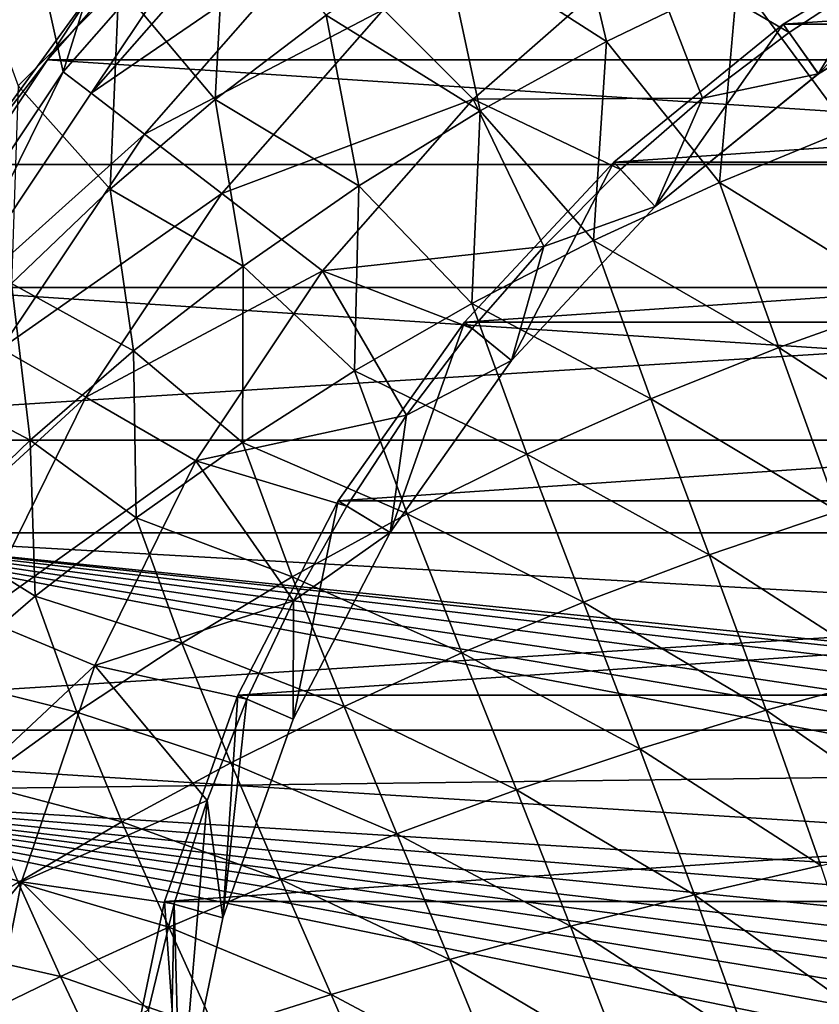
# Model space of a CAD drawing. Header units: metres. Extents: x -31 to 167, y -24 to 31.
# Tile 15 of 155: x -17 to -9, y 3 to 13. Entities that reach past the tile are written whole.
import ezdxf

# ---------------------------------------------------------------- set-up
doc = ezdxf.new("R2010")
doc.units = ezdxf.units.M
doc.layers.add('solid_12_381_042_XXX', color=7, linetype='CONTINUOUS')

msp = doc.modelspace()

# ---------------------------------------------------------------- linework, layer by layer
at = {"layer": 'solid_12_381_042_XXX'}
for points in [[(-16.263683, 12.47958, 115.540306), (-14.880692, 16.876463, 115.540306), (-16.811272, 14.95428, 115.540306)], [(-16.263683, 12.47958, 115.540306), (-14.49544, 14.495886, 115.540306), (-14.880692, 16.876463, 115.540306)], [(-17.753668, 10.249641, 115.540306), (-16.263683, 12.47958, 115.540306), (-16.811272, 14.95428, 115.540306)], [(16.417189, 12.596886, 128.090302), (-16.417189, 12.596886, 128.090302), (-14.632557, 14.631887, 128.090302)], [(-15.90541, 13.377783, 125.507118), (-14.632557, 14.631887, 128.090302), (-16.417189, 12.596886, 128.090302)], [(16.417189, 12.596886, 128.090302), (-14.632557, 14.631887, 128.090302), (14.632557, 14.631887, 128.090302)], [(-11.305687, 14.538199, 145.365875), (-12.50875, 13.817397, 145.347809), (-10.889315, 12.777854, 145.446838)], [(-11.305687, 14.538199, 145.365875), (-10.889315, 12.777854, 145.446838), (-9.594833, 13.405532, 145.471664)], [(-15.986343, 12.267002, 118.044807), (-14.49544, 14.495886, 115.540306), (-16.263683, 12.47958, 115.540306)], [(-15.986343, 12.267002, 118.044807), (-14.248412, 14.248693, 118.044807), (-14.49544, 14.495886, 115.540306)], [(-13.779222, 13.779469, 120.487595), (-14.248412, 14.248693, 118.044807), (-15.986343, 12.267002, 118.044807)], [(-14.64713, 14.279198, 145.244492), (-15.711534, 13.338354, 145.233337), (-14.760259, 12.20407, 145.311218)], [(-14.64713, 14.279198, 145.244492), (-14.760259, 12.20407, 145.311218), (-13.662107, 13.03838, 145.329559)], [(21.031328, 11.562112, -4), (-21.031292, 11.562178, -4), (-19.416151, 14.1072, -4)], [(21.031328, 11.562112, -4), (-19.416151, 14.1072, -4), (19.416176, 14.107165, -4)], [(-9.140726, 12.948683, 124.040306), (-7.292141, 14.072881, 124.040306), (-8.794412, 12.458765, 124.640305)], [(-9.140726, 12.948683, 124.040306), (9.140726, 12.948683, 124.040306), (7.292141, 14.072881, 124.040306)], [(-9.140726, 12.948683, 124.040306), (7.292141, 14.072881, 124.040306), (-7.292141, 14.072881, 124.040306)], [(-7.292141, 14.072881, 124.040306), (-7.015931, 13.540281, 124.640305), (-8.794412, 12.458765, 124.640305)], [(-8.262472, 13.972241, 145.495926), (-9.594833, 13.405532, 145.471664), (-8.491647, 11.910199, 145.562607)], [(-13.779222, 13.779469, 120.487595), (-15.986343, 12.267002, 118.044807), (-15.45992, 11.863034, 120.487595)], [(-13.779222, 13.779469, 120.487595), (-15.45992, 11.863034, 120.487595), (-13.095599, 13.095835, 122.826996)], [(-12.50875, 13.817397, 145.347809), (-13.662107, 13.03838, 145.329559), (-12.139644, 12.092047, 145.4216)], [(-12.50875, 13.817397, 145.347809), (-12.139644, 12.092047, 145.4216), (-10.889315, 12.777854, 145.446838)], [(-18.373322, 12.645093, 126.657921), (-17.625465, 13.661609, 126.309189), (-15.90541, 13.377783, 125.507118)], [(-13.095599, 13.095835, 122.826996), (-12.208499, 12.208739, 125.025543), (-10.510493, 13.697821, 125.025543)], [(-10.510493, 13.697821, 125.025543), (-12.208499, 12.208739, 125.025543), (-9.939916, 12.217206, 127.040306)], [(-10.510493, 13.697821, 125.025543), (-9.082372, 12.867461, 127.040306), (-8.183707, 13.456893, 127.040306)], [(-10.510493, 13.697821, 125.025543), (-9.939916, 12.217206, 127.040306), (-9.082372, 12.867461, 127.040306)], [(-7.015931, 13.540281, 124.640305), (-7.016087, 13.540159, 127.040306), (-8.794677, 12.458532, 127.040306)], [(-7.015931, 13.540281, 124.640305), (-8.794677, 12.458532, 127.040306), (-8.794412, 12.458765, 124.640305)], [(-8.794677, 12.458532, 127.040306), (-7.016087, 13.540159, 127.040306), (-8.183707, 13.456893, 127.040306)], [(-15.711534, 13.338354, 145.233337), (-17.143581, 13.53007, 145.163803), (-16.710384, 12.340788, 145.222229)], [(-8.794677, 12.458532, 127.040306), (-8.183707, 13.456893, 127.040306), (-9.082372, 12.867461, 127.040306)], [(-18.373322, 12.645093, 126.657921), (-15.90541, 13.377783, 125.507118), (-17.364519, 11.377108, 126.187508)], [(-17.364519, 11.377108, 126.187508), (-15.90541, 13.377783, 125.507118), (-16.417189, 12.596886, 128.090302)], [(-15.711534, 13.338354, 145.233337), (-16.710384, 12.340788, 145.222229), (-15.799205, 11.318553, 145.292908)], [(-15.711534, 13.338354, 145.233337), (-15.799205, 11.318553, 145.292908), (-14.760259, 12.20407, 145.311218)], [(-9.594833, 13.405532, 145.471664), (-10.889315, 12.777854, 145.446838), (-9.772887, 11.385324, 145.533325)], [(-9.594833, 13.405532, 145.471664), (-9.772887, 11.385324, 145.533325), (-8.491647, 11.910199, 145.562607)], [(-15.45992, 11.863034, 120.487595), (-14.692914, 11.27448, 122.826996), (-13.095599, 13.095835, 122.826996)], [(-13.095599, 13.095835, 122.826996), (-14.692914, 11.27448, 122.826996), (-12.208499, 12.208739, 125.025543)], [(-13.662107, 13.03838, 145.329559), (-14.760259, 12.20407, 145.311218), (-13.339546, 11.350952, 145.396103)], [(-13.662107, 13.03838, 145.329559), (-13.339546, 11.350952, 145.396103), (-12.139644, 12.092047, 145.4216)], [(-10.818725, 11.583505, 124.040306), (-9.140726, 12.948683, 124.040306), (-10.409074, 11.145119, 124.640305)], [(-10.818725, 11.583505, 124.040306), (10.818725, 11.583505, 124.040306), (9.140726, 12.948683, 124.040306)], [(-10.818725, 11.583505, 124.040306), (9.140726, 12.948683, 124.040306), (-9.140726, 12.948683, 124.040306)], [(-9.140726, 12.948683, 124.040306), (-8.794412, 12.458765, 124.640305), (-10.409074, 11.145119, 124.640305)], [(-8.794677, 12.458532, 127.040306), (-9.082372, 12.867461, 127.040306), (-9.939916, 12.217206, 127.040306)], [(-10.889315, 12.777854, 145.446838), (-12.139644, 12.092047, 145.4216), (-11.018574, 10.810679, 145.503494)], [(-10.889315, 12.777854, 145.446838), (-11.018574, 10.810679, 145.503494), (-9.772887, 11.385324, 145.533325)], [(17.920458, 10.347077, 128.090302), (-17.920458, 10.347077, 128.090302), (-16.417189, 12.596886, 128.090302)], [(-17.364519, 11.377108, 126.187508), (-16.417189, 12.596886, 128.090302), (-17.920458, 10.347077, 128.090302)], [(17.920458, 10.347077, 128.090302), (-16.417189, 12.596886, 128.090302), (16.417189, 12.596886, 128.090302)], [(-17.450743, 10.075418, 118.044807), (-16.263683, 12.47958, 115.540306), (-17.753668, 10.249641, 115.540306)], [(-17.450743, 10.075418, 118.044807), (-15.986343, 12.267002, 118.044807), (-16.263683, 12.47958, 115.540306)], [(-8.794412, 12.458765, 124.640305), (-8.794677, 12.458532, 127.040306), (-10.409165, 11.145029, 127.040306)], [(-8.794412, 12.458765, 124.640305), (-10.409165, 11.145029, 127.040306), (-10.409074, 11.145119, 124.640305)], [(-10.409165, 11.145029, 127.040306), (-8.794677, 12.458532, 127.040306), (-9.939916, 12.217206, 127.040306)], [(-16.710384, 12.340788, 145.222229), (-16.775831, 10.386603, 145.27475), (-15.799205, 11.318553, 145.292908)], [(-15.45992, 11.863034, 120.487595), (-15.986343, 12.267002, 118.044807), (-17.450743, 10.075418, 118.044807)], [(-14.760259, 12.20407, 145.311218), (-15.799205, 11.318553, 145.292908), (-14.483411, 10.557899, 145.370514)], [(-14.760259, 12.20407, 145.311218), (-14.483411, 10.557899, 145.370514), (-13.339546, 11.350952, 145.396103)], [(-14.692914, 11.27448, 122.826996), (-13.697615, 10.510762, 125.025543), (-12.208499, 12.208739, 125.025543)], [(-12.208499, 12.208739, 125.025543), (-13.697615, 10.510762, 125.025543), (-11.510581, 10.750301, 127.040306)], [(-12.208499, 12.208739, 125.025543), (-10.750131, 11.510652, 127.040306), (-9.939916, 12.217206, 127.040306)], [(-12.208499, 12.208739, 125.025543), (-11.510581, 10.750301, 127.040306), (-10.750131, 11.510652, 127.040306)], [(-10.409165, 11.145029, 127.040306), (-9.939916, 12.217206, 127.040306), (-10.750131, 11.510652, 127.040306)], [(-12.139644, 12.092047, 145.4216), (-13.339546, 11.350952, 145.396103), (-12.223042, 10.188627, 145.473282)], [(-12.139644, 12.092047, 145.4216), (-12.223042, 10.188627, 145.473282), (-11.018574, 10.810679, 145.503494)], [(-8.491647, 11.910199, 145.562607), (-9.772887, 11.385324, 145.533325), (-7.88798, 10.213778, 145.634674)], [(-15.45992, 11.863034, 120.487595), (-17.450743, 10.075418, 118.044807), (-16.876095, 9.74362, 120.487595)], [(-15.45992, 11.863034, 120.487595), (-16.876095, 9.74362, 120.487595), (-14.692914, 11.27448, 122.826996)], [(21.031328, 11.562112, -4), (-22.31439, 8.835459, -4), (-21.031292, 11.562178, -4)], [(22.314415, 8.835392, -4), (-22.31439, 8.835459, -4), (21.031328, 11.562112, -4)], [(-12.294559, 10.003278, 124.040306), (-10.818725, 11.583505, 124.040306), (-11.82938, 9.624358, 124.640305)], [(-12.294559, 10.003278, 124.040306), (12.294559, 10.003278, 124.040306), (10.818725, 11.583505, 124.040306)], [(-12.294559, 10.003278, 124.040306), (10.818725, 11.583505, 124.040306), (-10.818725, 11.583505, 124.040306)], [(-10.818725, 11.583505, 124.040306), (-10.409074, 11.145119, 124.640305), (-11.82938, 9.624358, 124.640305)], [(-10.409165, 11.145029, 127.040306), (-10.750131, 11.510652, 127.040306), (-11.510581, 10.750301, 127.040306)], [(-15.799205, 11.318553, 145.292908), (-16.775831, 10.386603, 145.27475), (-15.567614, 9.717673, 145.344971)], [(-15.799205, 11.318553, 145.292908), (-15.567614, 9.717673, 145.344971), (-14.483411, 10.557899, 145.370514)], [(-13.339546, 11.350952, 145.396103), (-14.483411, 10.557899, 145.370514), (-13.380855, 9.52169, 145.442841)], [(-13.339546, 11.350952, 145.396103), (-13.380855, 9.52169, 145.442841), (-12.223042, 10.188627, 145.473282)], [(-9.772887, 11.385324, 145.533325), (-11.018574, 10.810679, 145.503494), (-9.184823, 9.75151, 145.600662)], [(-9.772887, 11.385324, 145.533325), (-9.184823, 9.75151, 145.600662), (-7.88798, 10.213778, 145.634674)], [(-16.876095, 9.74362, 120.487595), (-16.03883, 9.260215, 122.826996), (-14.692914, 11.27448, 122.826996)], [(-14.692914, 11.27448, 122.826996), (-16.03883, 9.260215, 122.826996), (-13.697615, 10.510762, 125.025543)], [(-10.409074, 11.145119, 124.640305), (-11.829121, 9.62464, 127.040306), (-11.82938, 9.624358, 124.640305)], [(-10.409074, 11.145119, 124.640305), (-10.409165, 11.145029, 127.040306), (-11.829121, 9.62464, 127.040306)], [(-11.829121, 9.62464, 127.040306), (-10.409165, 11.145029, 127.040306), (-11.510581, 10.750301, 127.040306)], [(-11.018574, 10.810679, 145.503494), (-12.223042, 10.188627, 145.473282), (-10.449615, 9.245039, 145.565964)], [(-11.018574, 10.810679, 145.503494), (-10.449615, 9.245039, 145.565964), (-9.184823, 9.75151, 145.600662)], [(-13.697615, 10.510762, 125.025543), (-12.217573, 9.939394, 127.040306), (-11.510581, 10.750301, 127.040306)], [(-11.829121, 9.62464, 127.040306), (-11.510581, 10.750301, 127.040306), (-12.217573, 9.939394, 127.040306)], [(-14.483411, 10.557899, 145.370514), (-15.567614, 9.717673, 145.344971), (-14.488349, 8.813648, 145.412338)], [(-14.483411, 10.557899, 145.370514), (-14.488349, 8.813648, 145.412338), (-13.380855, 9.52169, 145.442841)], [(-16.03883, 9.260215, 122.826996), (-14.95236, 8.632943, 125.025543), (-13.697615, 10.510762, 125.025543)], [(-13.697615, 10.510762, 125.025543), (-14.95236, 8.632943, 125.025543), (-12.867001, 9.083053, 127.040306)], [(-13.697615, 10.510762, 125.025543), (-12.867001, 9.083053, 127.040306), (-12.217573, 9.939394, 127.040306)], [(19.117783, 7.919167, 128.090302), (-19.117783, 7.919167, 128.090302), (-17.920458, 10.347077, 128.090302)], [(19.117783, 7.919167, 128.090302), (-17.920458, 10.347077, 128.090302), (17.920458, 10.347077, 128.090302)], [(-16.775831, 10.386603, 145.27475), (-17.687033, 9.413002, 145.256836), (-16.588898, 8.83534, 145.319656)], [(-16.775831, 10.386603, 145.27475), (-16.588898, 8.83534, 145.319656), (-15.567614, 9.717673, 145.344971)], [(-12.223042, 10.188627, 145.473282), (-13.380855, 9.52169, 145.442841), (-11.676808, 8.696523, 145.530777)], [(-12.223042, 10.188627, 145.473282), (-11.676808, 8.696523, 145.530777), (-10.449615, 9.245039, 145.565964)], [(-7.88798, 10.213778, 145.634674), (-9.184823, 9.75151, 145.600662), (-7.297656, 8.525581, 145.69754)], [(-13.542509, 8.235402, 124.040306), (-12.294559, 10.003278, 124.040306), (-13.03006, 7.923385, 124.640305)], [(-13.542509, 8.235402, 124.040306), (13.542509, 8.235402, 124.040306), (12.294559, 10.003278, 124.040306)], [(-13.542509, 8.235402, 124.040306), (12.294559, 10.003278, 124.040306), (-12.294559, 10.003278, 124.040306)], [(-12.294559, 10.003278, 124.040306), (-11.82938, 9.624358, 124.640305), (-13.03006, 7.923385, 124.640305)], [(-11.829121, 9.62464, 127.040306), (-12.217573, 9.939394, 127.040306), (-12.867001, 9.083053, 127.040306)], [(-16.876095, 9.74362, 120.487595), (-18.003515, 7.45749, 120.487595), (-16.03883, 9.260215, 122.826996)], [(-9.184823, 9.75151, 145.600662), (-10.449615, 9.245039, 145.565964), (-8.600443, 8.132421, 145.659775)], [(-9.184823, 9.75151, 145.600662), (-8.600443, 8.132421, 145.659775), (-7.297656, 8.525581, 145.69754)], [(-15.567614, 9.717673, 145.344971), (-16.588898, 8.83534, 145.319656), (-15.54272, 8.068886, 145.381943)], [(-15.567614, 9.717673, 145.344971), (-15.54272, 8.068886, 145.381943), (-14.488349, 8.813648, 145.412338)], [(-11.82938, 9.624358, 124.640305), (-13.029811, 7.923727, 127.040306), (-13.03006, 7.923385, 124.640305)], [(-13.029811, 7.923727, 127.040306), (-11.829121, 9.62464, 127.040306), (-12.867001, 9.083053, 127.040306)], [(-11.82938, 9.624358, 124.640305), (-11.829121, 9.62464, 127.040306), (-13.029811, 7.923727, 127.040306)], [(-13.380855, 9.52169, 145.442841), (-14.488349, 8.813648, 145.412338), (-12.861224, 8.108372, 145.495285)], [(-13.380855, 9.52169, 145.442841), (-12.861224, 8.108372, 145.495285), (-11.676808, 8.696523, 145.530777)], [(-17.687033, 9.413002, 145.256836), (-17.544006, 7.915957, 145.294724), (-16.588898, 8.83534, 145.319656)], [(-18.003515, 7.45749, 120.487595), (-17.110315, 7.087505, 122.826996), (-16.03883, 9.260215, 122.826996)], [(-16.03883, 9.260215, 122.826996), (-17.110315, 7.087505, 122.826996), (-14.95236, 8.632943, 125.025543)], [(-10.449615, 9.245039, 145.565964), (-11.676808, 8.696523, 145.530777), (-9.875437, 7.701321, 145.621216)], [(-10.449615, 9.245039, 145.565964), (-9.875437, 7.701321, 145.621216), (-8.600443, 8.132421, 145.659775)], [(-14.95236, 8.632943, 125.025543), (-13.457232, 8.183192, 127.040306), (-12.867001, 9.083053, 127.040306)], [(-13.029811, 7.923727, 127.040306), (-12.867001, 9.083053, 127.040306), (-13.457232, 8.183192, 127.040306)], [(22.314415, 8.835392, -4), (-23.245995, 5.968215, -4), (-22.31439, 8.835459, -4)], [(23.246014, 5.968144, -4), (-23.245995, 5.968215, -4), (22.314415, 8.835392, -4)], [(-16.588898, 8.83534, 145.319656), (-17.544006, 7.915957, 145.294724), (-16.541166, 7.291791, 145.351822)], [(-16.588898, 8.83534, 145.319656), (-16.541166, 7.291791, 145.351822), (-15.54272, 8.068886, 145.381943)], [(-14.488349, 8.813648, 145.412338), (-15.54272, 8.068886, 145.381943), (-13.999605, 7.484315, 145.459656)], [(-14.488349, 8.813648, 145.412338), (-13.999605, 7.484315, 145.459656), (-12.861224, 8.108372, 145.495285)], [(-11.676808, 8.696523, 145.530777), (-12.861224, 8.108372, 145.495285), (-11.117455, 7.23417, 145.582047)], [(-11.676808, 8.696523, 145.530777), (-11.117455, 7.23417, 145.582047), (-9.875437, 7.701321, 145.621216)], [(-17.110315, 7.087505, 122.826996), (-15.951265, 6.607411, 125.025543), (-14.95236, 8.632943, 125.025543)], [(-14.95236, 8.632943, 125.025543), (-15.951265, 6.607411, 125.025543), (-13.983995, 7.246263, 127.040306)], [(-14.95236, 8.632943, 125.025543), (-13.983995, 7.246263, 127.040306), (-13.457232, 8.183192, 127.040306)], [(-14.537632, 6.314895, 124.040306), (-13.542509, 8.235402, 124.040306), (-13.98738, 6.075829, 124.640305)], [(-14.537632, 6.314895, 124.040306), (14.537632, 6.314895, 124.040306), (13.542509, 8.235402, 124.040306)], [(-14.537632, 6.314895, 124.040306), (13.542509, 8.235402, 124.040306), (-13.542509, 8.235402, 124.040306)], [(-13.542509, 8.235402, 124.040306), (-13.03006, 7.923385, 124.640305), (-13.98738, 6.075829, 124.640305)], [(-13.029811, 7.923727, 127.040306), (-13.457232, 8.183192, 127.040306), (-13.983995, 7.246263, 127.040306)], [(-12.861224, 8.108372, 145.495285), (-13.999605, 7.484315, 145.459656), (-12.321794, 6.733182, 145.54245)], [(-12.861224, 8.108372, 145.495285), (-12.321794, 6.733182, 145.54245), (-11.117455, 7.23417, 145.582047)], [(-8.600443, 8.132421, 145.659775), (-9.875437, 7.701321, 145.621216), (-8.034684, 6.516426, 145.710739)], [(-15.54272, 8.068886, 145.381943), (-16.541166, 7.291791, 145.351822), (-15.089316, 6.828509, 145.424088)], [(-15.54272, 8.068886, 145.381943), (-15.089316, 6.828509, 145.424088), (-13.999605, 7.484315, 145.459656)], [(-6.526183, 5.526335, 128.090302), (-19.988071, 5.355397, 128.090302), (-19.117783, 7.919167, 128.090302)], [(5.526335, 6.526183, 128.090302), (-19.117783, 7.919167, 128.090302), (19.117783, 7.919167, 128.090302)], [(-6.492117, 5.785078, 128.090302), (-6.526183, 5.526335, 128.090302), (-19.117783, 7.919167, 128.090302)], [(-5.526335, 6.526183, 128.090302), (-19.117783, 7.919167, 128.090302), (5.526335, 6.526183, 128.090302)], [(-5.785078, 6.492117, 128.090302), (-19.117783, 7.919167, 128.090302), (-5.526335, 6.526183, 128.090302)], [(-6.026078, 6.392305, 128.090302), (-19.117783, 7.919167, 128.090302), (-5.785078, 6.492117, 128.090302)], [(-6.233302, 6.233302, 128.090302), (-19.117783, 7.919167, 128.090302), (-6.026078, 6.392305, 128.090302)], [(-6.392305, 6.026078, 128.090302), (-19.117783, 7.919167, 128.090302), (-6.233302, 6.233302, 128.090302)], [(-6.492117, 5.785078, 128.090302), (-19.117783, 7.919167, 128.090302), (-6.392305, 6.026078, 128.090302)], [(-17.544006, 7.915957, 145.294724), (-17.480886, 6.486751, 145.322128), (-16.541166, 7.291791, 145.351822)], [(-13.03006, 7.923385, 124.640305), (-13.987285, 6.07591, 127.040306), (-13.98738, 6.075829, 124.640305)], [(-13.987285, 6.07591, 127.040306), (-13.029811, 7.923727, 127.040306), (-13.983995, 7.246263, 127.040306)], [(-13.03006, 7.923385, 124.640305), (-13.029811, 7.923727, 127.040306), (-13.987285, 6.07591, 127.040306)], [(-9.875437, 7.701321, 145.621216), (-11.117455, 7.23417, 145.582047), (-9.311661, 6.165653, 145.669327)], [(-9.875437, 7.701321, 145.621216), (-9.311661, 6.165653, 145.669327), (-8.034684, 6.516426, 145.710739)], [(-13.999605, 7.484315, 145.459656), (-15.089316, 6.828509, 145.424088), (-13.485617, 6.20182, 145.502609)], [(-13.999605, 7.484315, 145.459656), (-13.485617, 6.20182, 145.502609), (-12.321794, 6.733182, 145.54245)], [(-16.541166, 7.291791, 145.351822), (-17.480886, 6.486751, 145.322128), (-16.127722, 6.145108, 145.388748)], [(-16.541166, 7.291791, 145.351822), (-16.127722, 6.145108, 145.388748), (-15.089316, 6.828509, 145.424088)], [(-15.951265, 6.607411, 125.025543), (-14.446108, 6.274748, 127.040306), (-13.983995, 7.246263, 127.040306)], [(-13.987285, 6.07591, 127.040306), (-13.983995, 7.246263, 127.040306), (-14.446108, 6.274748, 127.040306)], [(-11.117455, 7.23417, 145.582047), (-12.321794, 6.733182, 145.54245), (-10.561077, 5.785318, 145.627151)], [(-11.117455, 7.23417, 145.582047), (-10.561077, 5.785318, 145.627151), (-9.311661, 6.165653, 145.669327)], [(-17.110315, 7.087505, 122.826996), (-17.88904, 4.793526, 122.826996), (-15.951265, 6.607411, 125.025543)], [(-15.089316, 6.828509, 145.424088), (-16.127722, 6.145108, 145.388748), (-14.606549, 5.643854, 145.462708)], [(-15.089316, 6.828509, 145.424088), (-14.606549, 5.643854, 145.462708), (-13.485617, 6.20182, 145.502609)], [(-12.321794, 6.733182, 145.54245), (-13.485617, 6.20182, 145.502609), (-11.778875, 5.377346, 145.584396)], [(-12.321794, 6.733182, 145.54245), (-11.778875, 5.377346, 145.584396), (-10.561077, 5.785318, 145.627151)], [(-17.88904, 4.793526, 122.826996), (-16.67724, 4.468825, 125.025543), (-15.951265, 6.607411, 125.025543)], [(-15.951265, 6.607411, 125.025543), (-16.67724, 4.468825, 125.025543), (-14.840597, 5.274194, 127.040306)], [(-15.951265, 6.607411, 125.025543), (-14.840597, 5.274194, 127.040306), (-14.446108, 6.274748, 127.040306)], [(-17.480886, 6.486751, 145.322128), (-17.112188, 5.43827, 145.353821), (-16.127722, 6.145108, 145.388748)], [(-8.034684, 6.516426, 145.710739), (-9.311661, 6.165653, 145.669327), (-7.498, 4.896497, 145.753525)], [(-15.262295, 4.275787, 124.040306), (-14.537632, 6.314895, 124.040306), (-14.684541, 4.114215, 124.640305)], [(-15.262295, 4.275787, 124.040306), (15.262295, 4.275787, 124.040306), (14.537632, 6.314895, 124.040306)], [(-15.262295, 4.275787, 124.040306), (14.537632, 6.314895, 124.040306), (-14.537632, 6.314895, 124.040306)], [(-14.684527, 4.113978, 127.040306), (-14.446108, 6.274748, 127.040306), (-14.840597, 5.274194, 127.040306)], [(-14.537632, 6.314895, 124.040306), (-13.98738, 6.075829, 124.640305), (-14.684541, 4.114215, 124.640305)], [(-14.684527, 4.113978, 127.040306), (-13.987285, 6.07591, 127.040306), (-14.446108, 6.274748, 127.040306)], [(-16.127722, 6.145108, 145.388748), (-17.112188, 5.43827, 145.353821), (-15.682215, 5.063055, 145.422928)], [(-16.127722, 6.145108, 145.388748), (-15.682215, 5.063055, 145.422928), (-14.606549, 5.643854, 145.462708)], [(-13.485617, 6.20182, 145.502609), (-14.606549, 5.643854, 145.462708), (-12.962682, 4.944766, 145.54126)], [(-13.485617, 6.20182, 145.502609), (-12.962682, 4.944766, 145.54126), (-11.778875, 5.377346, 145.584396)], [(-9.311661, 6.165653, 145.669327), (-10.561077, 5.785318, 145.627151), (-8.769282, 4.629658, 145.710236)], [(-9.311661, 6.165653, 145.669327), (-8.769282, 4.629658, 145.710236), (-7.498, 4.896497, 145.753525)], [(-13.98738, 6.075829, 124.640305), (-14.684527, 4.113978, 127.040306), (-14.684541, 4.114215, 124.640305)], [(-13.98738, 6.075829, 124.640305), (-13.987285, 6.07591, 127.040306), (-14.684527, 4.113978, 127.040306)], [(23.810772, 3.007728, -4), (-23.810766, 3.007766, -4), (-23.245995, 5.968215, -4)], [(23.810772, 3.007728, -4), (-23.245995, 5.968215, -4), (23.246014, 5.968144, -4)], [(-10.561077, 5.785318, 145.627151), (-11.778875, 5.377346, 145.584396), (-10.019068, 4.34015, 145.666031)], [(-10.561077, 5.785318, 145.627151), (-10.019068, 4.34015, 145.666031), (-8.769282, 4.629658, 145.710236)], [(-14.606549, 5.643854, 145.462708), (-15.682215, 5.063055, 145.422928), (-14.110457, 4.490828, 145.497879)], [(-14.606549, 5.643854, 145.462708), (-14.110457, 4.490828, 145.497879), (-12.962682, 4.944766, 145.54126)], [(-6.526183, 4.52603, 128.090302), (-19.988071, 5.355397, 128.090302), (-6.526183, 5.526335, 128.090302)], [(-7.526183, 2.794108, 128.090302), (-20.516102, 2.700798, 128.090302), (-19.988071, 5.355397, 128.090302)], [(-6.560266, 4.267258, 128.090302), (-19.988071, 5.355397, 128.090302), (-6.526183, 4.52603, 128.090302)], [(-7.492099, 3.05288, 128.090302), (-7.526183, 2.794108, 128.090302), (-19.988071, 5.355397, 128.090302)], [(-6.660204, 4.026035, 128.090302), (-19.988071, 5.355397, 128.090302), (-6.560266, 4.267258, 128.090302)], [(-6.81915, 3.818909, 128.090302), (-19.988071, 5.355397, 128.090302), (-6.660204, 4.026035, 128.090302)], [(-7.026183, 3.660069, 128.090302), (-19.988071, 5.355397, 128.090302), (-6.81915, 3.818909, 128.090302)], [(-7.233216, 3.50123, 128.090302), (-19.988071, 5.355397, 128.090302), (-7.026183, 3.660069, 128.090302)], [(-7.392161, 3.294103, 128.090302), (-19.988071, 5.355397, 128.090302), (-7.233216, 3.50123, 128.090302)], [(-7.492099, 3.05288, 128.090302), (-19.988071, 5.355397, 128.090302), (-7.392161, 3.294103, 128.090302)], [(-17.112188, 5.43827, 145.353821), (-16.710238, 4.463194, 145.383453), (-15.682215, 5.063055, 145.422928)], [(-11.778875, 5.377346, 145.584396), (-12.962682, 4.944766, 145.54126), (-11.244103, 4.029529, 145.621094)], [(-11.778875, 5.377346, 145.584396), (-11.244103, 4.029529, 145.621094), (-10.019068, 4.34015, 145.666031)], [(-16.67724, 4.468825, 125.025543), (-15.165834, 4.249634, 127.040306), (-14.840597, 5.274194, 127.040306)], [(-15.107974, 2.07636, 127.040306), (-14.840597, 5.274194, 127.040306), (-15.165834, 4.249634, 127.040306)], [(-15.107974, 2.07636, 127.040306), (-14.684527, 4.113978, 127.040306), (-14.840597, 5.274194, 127.040306)], [(-15.682215, 5.063055, 145.422928), (-16.710238, 4.463194, 145.383453), (-15.220166, 4.018782, 145.454453)], [(-15.682215, 5.063055, 145.422928), (-15.220166, 4.018782, 145.454453), (-14.110457, 4.490828, 145.497879)], [(-12.962682, 4.944766, 145.54126), (-14.110457, 4.490828, 145.497879), (-12.442523, 3.700249, 145.575546)], [(-12.962682, 4.944766, 145.54126), (-12.442523, 3.700249, 145.575546), (-11.244103, 4.029529, 145.621094)], [(-17.88904, 4.793526, 122.826996), (-18.361677, 2.417529, 122.826996), (-16.67724, 4.468825, 125.025543)], [(-8.769282, 4.629658, 145.710236), (-10.019068, 4.34015, 145.666031), (-8.255899, 3.088658, 145.743851)], [(-14.110457, 4.490828, 145.497879), (-15.220166, 4.018782, 145.454453), (-13.6127, 3.354917, 145.529541)], [(-14.110457, 4.490828, 145.497879), (-13.6127, 3.354917, 145.529541), (-12.442523, 3.700249, 145.575546)], [(-18.361677, 2.417529, 122.826996), (-17.117863, 2.253777, 125.025543), (-16.67724, 4.468825, 125.025543)], [(-16.710238, 4.463194, 145.383453), (-17.68824, 3.848042, 145.344467), (-16.28977, 3.531879, 145.411148)], [(-16.67724, 4.468825, 125.025543), (-17.117863, 2.253777, 125.025543), (-15.420615, 3.204036, 127.040306)], [(-16.710238, 4.463194, 145.383453), (-16.28977, 3.531879, 145.411148), (-15.220166, 4.018782, 145.454453)], [(-16.67724, 4.468825, 125.025543), (-15.420615, 3.204036, 127.040306), (-15.165834, 4.249634, 127.040306)], [(-10.019068, 4.34015, 145.666031), (-11.244103, 4.029529, 145.621094), (-9.499378, 2.893184, 145.698608)], [(-10.019068, 4.34015, 145.666031), (-9.499378, 2.893184, 145.698608), (-8.255899, 3.088658, 145.743851)], [(-15.70239, 2.15803, 124.040306), (-15.262295, 4.275787, 124.040306), (-15.107938, 2.07671, 124.640305)], [(-15.70239, 2.15803, 124.040306), (15.70239, 2.15803, 124.040306), (15.262295, 4.275787, 124.040306)], [(-15.70239, 2.15803, 124.040306), (15.262295, 4.275787, 124.040306), (-15.262295, 4.275787, 124.040306)], [(-15.25, 0, 127.040306), (-15.165834, 4.249634, 127.040306), (-15.420615, 3.204036, 127.040306)], [(-15.262295, 4.275787, 124.040306), (-14.684541, 4.114215, 124.640305), (-15.107938, 2.07671, 124.640305)], [(-15.107974, 2.07636, 127.040306), (-15.165834, 4.249634, 127.040306), (-15.25, 0, 127.040306)], [(-14.684541, 4.114215, 124.640305), (-14.684527, 4.113978, 127.040306), (-15.107974, 2.07636, 127.040306)], [(-14.684541, 4.114215, 124.640305), (-15.107974, 2.07636, 127.040306), (-15.107938, 2.07671, 124.640305)], [(-15.220166, 4.018782, 145.454453), (-16.28977, 3.531879, 145.411148), (-14.75301, 2.996141, 145.483246)], [(-15.220166, 4.018782, 145.454453), (-14.75301, 2.996141, 145.483246), (-13.6127, 3.354917, 145.529541)], [(-11.244103, 4.029529, 145.621094), (-12.442523, 3.700249, 145.575546), (-10.72569, 2.683405, 145.652405)], [(-11.244103, 4.029529, 145.621094), (-10.72569, 2.683405, 145.652405), (-9.499378, 2.893184, 145.698608)], [(-17.68824, 3.848042, 145.344467), (-17.317232, 3.03337, 145.368118), (-16.28977, 3.531879, 145.411148)], [(-12.442523, 3.700249, 145.575546), (-13.6127, 3.354917, 145.529541), (-11.933535, 2.461071, 145.605347)], [(-12.442523, 3.700249, 145.575546), (-11.933535, 2.461071, 145.605347), (-10.72569, 2.683405, 145.652405)], [(-16.28977, 3.531879, 145.411148), (-17.317232, 3.03337, 145.368118), (-15.861823, 2.626529, 145.436783)], [(-16.28977, 3.531879, 145.411148), (-15.861823, 2.626529, 145.436783), (-14.75301, 2.996141, 145.483246)], [(-13.6127, 3.354917, 145.529541), (-14.75301, 2.996141, 145.483246), (-13.121764, 2.228033, 145.557556)], [(-13.6127, 3.354917, 145.529541), (-13.121764, 2.228033, 145.557556), (-11.933535, 2.461071, 145.605347)]]:
    msp.add_3dface(points, dxfattribs=at)

doc.saveas('drawing.dxf')
